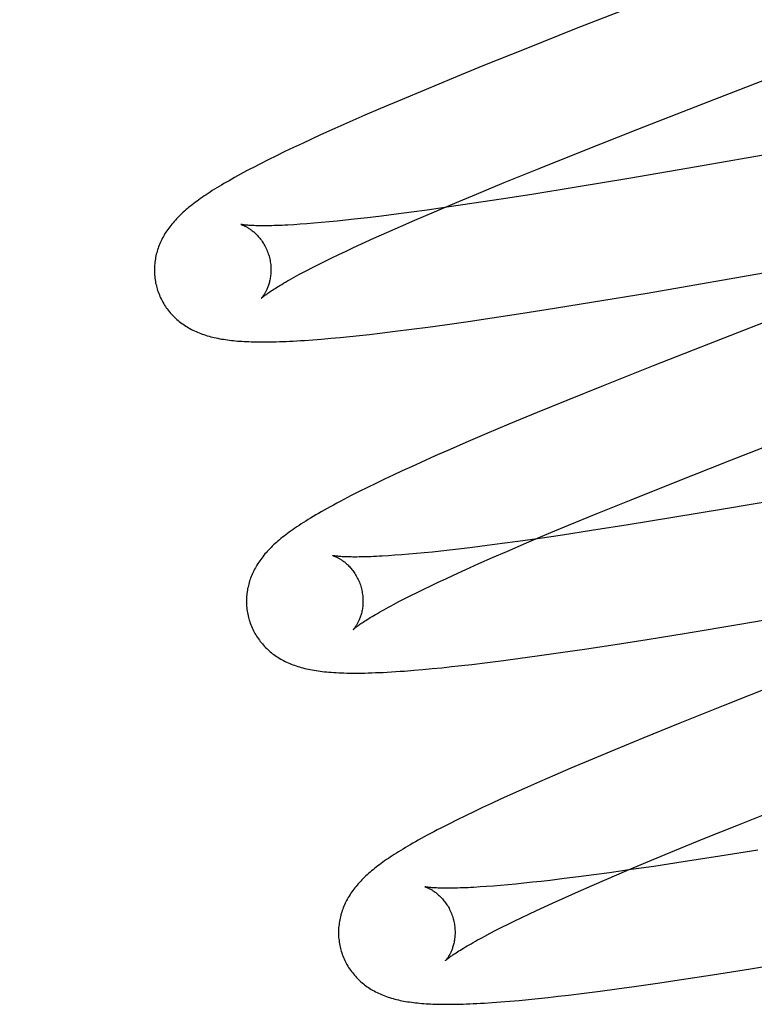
# Model space of a CAD drawing. Header units: inches. Extents: x 0 to 218, y 0 to 141.
# Tile 51 of 76: x 66.888 to 67.014, y 73.646 to 73.815. Entities that reach past the tile are written whole.
import ezdxf

# ---------------------------------------------------------------- set-up
doc = ezdxf.new("R2010")
doc.units = ezdxf.units.IN
doc.header["$LTSCALE"] = 11.987179
doc.header["$MEASUREMENT"] = 0
doc.linetypes.add('HIDDEN', pattern=[0.2, 0.1, -0.1])
doc.layers.add('DEFAULT_2', color=8, linetype='HIDDEN')

msp = doc.modelspace()

# ---------------------------------------------------------------- linework, layer by layer
at = {"layer": 'DEFAULT_2', "color": 8, "linetype": 'HIDDEN'}
for p, q in [((66.99785, 73.81928), (66.98337, 73.81362)), ((66.98337, 73.81362), (66.97469, 73.81018)), ((67.00612, 73.80114), (67.03405, 73.81196)), ((66.97469, 73.81018), (66.96734, 73.80722)), ((66.96734, 73.80722), (66.96225, 73.80514)), ((66.96225, 73.80514), (66.95732, 73.8031)), ((66.95732, 73.8031), (66.9535, 73.8015)), ((66.9535, 73.8015), (66.94981, 73.79993)), ((66.99393, 73.79638), (67.00612, 73.80114)), ((66.94981, 73.79993), (66.94712, 73.79877)), ((66.94451, 73.79763), (66.94198, 73.7965)), ((66.94712, 73.79877), (66.94451, 73.79763)), ((67.04727, 73.79745), (67.00397, 73.78991)), ((66.94198, 73.7965), (66.93952, 73.7954)), ((66.98424, 73.79256), (66.99393, 73.79638)), ((66.93794, 73.79467), (66.93639, 73.79395)), ((66.93952, 73.7954), (66.93794, 73.79467)), ((66.93338, 73.79253), (66.93193, 73.79182)), ((66.93487, 73.79324), (66.93338, 73.79253)), ((66.93639, 73.79395), (66.93487, 73.79324)), ((66.97699, 73.78965), (66.98424, 73.79256)), ((66.93054, 73.79113), (66.92922, 73.79046)), ((66.93193, 73.79182), (66.93054, 73.79113)), ((66.92922, 73.79046), (66.92799, 73.78983)), ((66.97101, 73.78722), (66.97699, 73.78965)), ((67.00397, 73.78991), (66.99236, 73.78793)), ((66.99236, 73.78793), (66.98335, 73.78643)), ((66.96623, 73.78526), (66.97101, 73.78722)), ((66.98335, 73.78643), (66.97574, 73.7852)), ((66.96256, 73.78372), (66.96623, 73.78526)), ((66.9705, 73.78438), (66.96545, 73.78362)), ((66.97574, 73.7852), (66.9705, 73.78438)), ((66.95781, 73.78252), (66.9551, 73.78215)), ((66.95565, 73.78077), (66.95903, 73.78223)), ((66.96156, 73.78305), (66.95781, 73.78252)), ((66.95903, 73.78223), (66.96256, 73.78372)), ((66.96545, 73.78362), (66.96156, 73.78305)), ((66.94097, 73.78048), (66.93965, 73.78036)), ((66.94234, 73.78062), (66.94097, 73.78048)), ((66.94377, 73.78077), (66.94234, 73.78062)), ((66.94525, 73.78093), (66.94377, 73.78077)), ((66.94756, 73.78119), (66.94525, 73.78093)), ((66.94997, 73.78148), (66.94756, 73.78119)), ((66.95249, 73.7818), (66.94997, 73.78148)), ((66.9551, 73.78215), (66.95249, 73.7818)), ((66.95322, 73.77972), (66.95565, 73.78077)), ((66.93602, 73.78007), (66.93492, 73.78)), ((66.93717, 73.78015), (66.93602, 73.78007)), ((66.93838, 73.78025), (66.93717, 73.78015)), ((66.93965, 73.78036), (66.93838, 73.78025)), ((66.95089, 73.77869), (66.95322, 73.77972)), ((66.94654, 73.77672), (66.94866, 73.77769)), ((66.94866, 73.77769), (66.95089, 73.77869)), ((66.99551, 73.76827), (67.05145, 73.77798)), ((66.94262, 73.77488), (66.94388, 73.77548)), ((66.94388, 73.77548), (66.94518, 73.77609)), ((66.94518, 73.77609), (66.94654, 73.77672)), ((67.04851, 73.776), (67.00868, 73.76056)), ((66.93918, 73.7732), (66.94028, 73.77374)), ((66.94028, 73.77374), (66.94142, 73.7743)), ((66.94142, 73.7743), (66.94262, 73.77488)), ((66.93624, 73.77168), (66.93717, 73.77216)), ((66.93717, 73.77216), (66.93815, 73.77267)), ((66.93815, 73.77267), (66.93918, 73.7732)), ((66.98634, 73.76675), (66.99551, 73.76827)), ((66.97421, 73.76482), (66.97964, 73.76567)), ((66.97964, 73.76567), (66.98634, 73.76675)), ((66.96482, 73.76341), (66.96893, 73.76401)), ((66.96893, 73.76401), (66.97421, 73.76482)), ((66.95233, 73.76172), (66.95509, 73.76207)), ((66.95509, 73.76207), (66.95793, 73.76244)), ((66.95793, 73.76244), (66.96084, 73.76284)), ((66.96084, 73.76284), (66.96482, 73.76341)), ((66.93818, 73.76027), (66.93968, 73.76039)), ((66.93968, 73.76039), (66.94125, 73.76052)), ((66.94125, 73.76052), (66.94287, 73.76067)), ((66.94287, 73.76067), (66.94453, 73.76083)), ((66.94453, 73.76083), (66.9462, 73.76101)), ((66.9462, 73.76101), (66.94791, 73.7612)), ((66.94791, 73.7612), (66.94965, 73.7614)), ((66.94965, 73.7614), (66.95233, 73.76172)), ((67.00868, 73.76056), (66.99654, 73.75579)), ((66.99654, 73.75579), (66.98796, 73.75238)), ((66.98796, 73.75238), (66.98173, 73.74986)), ((66.98173, 73.74986), (66.97669, 73.7478)), ((66.97669, 73.7478), (66.97182, 73.74578)), ((66.97182, 73.74578), (66.96805, 73.74419)), ((66.96805, 73.74419), (66.96441, 73.74263)), ((67.0097, 73.73958), (67.02189, 73.74434)), ((66.96441, 73.74263), (66.96176, 73.74148)), ((66.95919, 73.74035), (66.9567, 73.73923)), ((66.96176, 73.74148), (66.95919, 73.74035)), ((66.95508, 73.7385), (66.9535, 73.73778)), ((66.9567, 73.73923), (66.95508, 73.7385)), ((67.00002, 73.73576), (67.0097, 73.73958)), ((66.95196, 73.73706), (66.95046, 73.73635)), ((66.9535, 73.73778), (66.95196, 73.73706)), ((66.94756, 73.73495), (66.94614, 73.73424)), ((66.94899, 73.73565), (66.94756, 73.73495)), ((66.95046, 73.73635), (66.94899, 73.73565)), ((66.99276, 73.73285), (67.00002, 73.73576)), ((66.94614, 73.73424), (66.94477, 73.73355)), ((67.02056, 73.73325), (67.00895, 73.73127)), ((66.98679, 73.73043), (66.99276, 73.73285)), ((66.98201, 73.72846), (66.98679, 73.73043)), ((67.00895, 73.73127), (66.99993, 73.72977)), ((66.97834, 73.72693), (66.98201, 73.72846)), ((66.9923, 73.72853), (66.98601, 73.72755)), ((66.99993, 73.72977), (66.9923, 73.72853)), ((66.97481, 73.72543), (66.97834, 73.72693)), ((66.98098, 73.72679), (66.9771, 73.72622)), ((66.98601, 73.72755), (66.98098, 73.72679)), ((66.96808, 73.72499), (66.96557, 73.72467)), ((66.97068, 73.72533), (66.96808, 73.72499)), ((66.97337, 73.72569), (66.97068, 73.72533)), ((66.97143, 73.72398), (66.97481, 73.72543)), ((66.9771, 73.72622), (66.97337, 73.72569)), ((66.95226, 73.72331), (66.95114, 73.72323)), ((66.95343, 73.7234), (66.95226, 73.72331)), ((66.95466, 73.7235), (66.95343, 73.7234)), ((66.95595, 73.72362), (66.95466, 73.7235)), ((66.95729, 73.72374), (66.95595, 73.72362)), ((66.95868, 73.72388), (66.95729, 73.72374)), ((66.96013, 73.72404), (66.95868, 73.72388)), ((66.96162, 73.7242), (66.96013, 73.72404)), ((66.96317, 73.72438), (66.96162, 73.7242)), ((66.96557, 73.72467), (66.96317, 73.72438)), ((66.96901, 73.72292), (66.97143, 73.72398)), ((66.96445, 73.72089), (66.96668, 73.72189)), ((66.96668, 73.72189), (66.96901, 73.72292)), ((66.96097, 73.7193), (66.96233, 73.71992)), ((66.96233, 73.71992), (66.96445, 73.72089)), ((67.01141, 73.7115), (67.06635, 73.72103)), ((66.95721, 73.71751), (66.95841, 73.71809)), ((66.95841, 73.71809), (66.95967, 73.71869)), ((66.95967, 73.71869), (66.96097, 73.7193)), ((66.95394, 73.71588), (66.95497, 73.7164)), ((66.95497, 73.7164), (66.95607, 73.71695)), ((66.95607, 73.71695), (66.95721, 73.71751)), ((66.95204, 73.71489), (66.95296, 73.71537)), ((66.95296, 73.71537), (66.95394, 73.71588)), ((67.00222, 73.70997), (67.01141, 73.7115)), ((66.99551, 73.70889), (67.00222, 73.70997)), ((66.98477, 73.70723), (66.99007, 73.70804)), ((66.99007, 73.70804), (66.99551, 73.70889)), ((66.97666, 73.70606), (66.98066, 73.70662)), ((66.98066, 73.70662), (66.98477, 73.70723)), ((66.9637, 73.70441), (66.96545, 73.70461)), ((66.96545, 73.70461), (66.96814, 73.70493)), ((66.96814, 73.70493), (66.97091, 73.70528)), ((66.97091, 73.70528), (66.97375, 73.70566)), ((66.97375, 73.70566), (66.97666, 73.70606)), ((66.95549, 73.7036), (66.95707, 73.70373)), ((66.95707, 73.70373), (66.95867, 73.70388)), ((66.95867, 73.70388), (66.96031, 73.70404)), ((66.96031, 73.70404), (66.96199, 73.70422)), ((66.96199, 73.70422), (66.9637, 73.70441)), ((67.01839, 73.70139), (67.00855, 73.6975)), ((67.00855, 73.6975), (67.00112, 73.69453)), ((67.00112, 73.69453), (66.99496, 73.69202)), ((66.99496, 73.69202), (66.98999, 73.68998)), ((66.98999, 73.68998), (66.98615, 73.68837)), ((66.98615, 73.68837), (66.98241, 73.68679)), ((66.98241, 73.68679), (66.9797, 73.68562)), ((66.97706, 73.68447), (66.9745, 73.68334)), ((66.9797, 73.68562), (66.97706, 73.68447)), ((66.9745, 73.68334), (66.97201, 73.68223)), ((66.9704, 73.68149), (66.96883, 73.68077)), ((66.97201, 73.68223), (66.9704, 73.68149)), ((66.9658, 73.67934), (66.96435, 73.67864)), ((66.96729, 73.68005), (66.9658, 73.67934)), ((66.96883, 73.68077), (66.96729, 73.68005)), ((67.01119, 73.67712), (67.01959, 73.68047)), ((66.96292, 73.67794), (66.96151, 73.67724)), ((66.96435, 73.67864), (66.96292, 73.67794)), ((66.96151, 73.67724), (66.96016, 73.67655)), ((67.00513, 73.67468), (67.01119, 73.67712)), ((67.00027, 73.67269), (67.00513, 73.67468)), ((66.9956, 73.67075), (67.00027, 73.67269)), ((67.01454, 73.67278), (67.00801, 73.67173)), ((66.99202, 73.66925), (66.9956, 73.67075)), ((67.00172, 73.67075), (66.99669, 73.66998)), ((67.00801, 73.67173), (67.00172, 73.67075)), ((66.98859, 73.66778), (66.99202, 73.66925)), ((66.99281, 73.66942), (66.98908, 73.66889)), ((66.99669, 73.66998), (66.99281, 73.66942)), ((66.97734, 73.6674), (66.97584, 73.66724)), ((66.97888, 73.66758), (66.97734, 73.6674)), ((66.98128, 73.66787), (66.97888, 73.66758)), ((66.98378, 73.66818), (66.98128, 73.66787)), ((66.98639, 73.66853), (66.98378, 73.66818)), ((66.98612, 73.66671), (66.98859, 73.66778)), ((66.98908, 73.66889), (66.98639, 73.66853)), ((66.96798, 73.66652), (66.96687, 73.66644)), ((66.96915, 73.6666), (66.96798, 73.66652)), ((66.97038, 73.66671), (66.96915, 73.6666)), ((66.97167, 73.66682), (66.97038, 73.66671)), ((66.97301, 73.66695), (66.97167, 73.66682)), ((66.9744, 73.66709), (66.97301, 73.66695)), ((66.97584, 73.66724), (66.9744, 73.66709)), ((66.98147, 73.66465), (66.98374, 73.66567)), ((66.98374, 73.66567), (66.98612, 73.66671)), ((66.97929, 73.66367), (66.98147, 73.66465)), ((66.97526, 73.6618), (66.97656, 73.66241)), ((66.97656, 73.66241), (66.9779, 73.66303)), ((66.9779, 73.66303), (66.97929, 73.66367)), ((66.9717, 73.66008), (66.97283, 73.66063)), ((66.97283, 73.66063), (66.97402, 73.66121)), ((66.97402, 73.66121), (66.97526, 73.6618)), ((66.96862, 73.65851), (66.96959, 73.65902)), ((66.96959, 73.65902), (66.97061, 73.65954)), ((66.97061, 73.65954), (66.9717, 73.66008)), ((66.96771, 73.65803), (66.96862, 73.65851)), ((67.00672, 73.65138), (67.01328, 73.65242)), ((67.01328, 73.65242), (67.02117, 73.6537)), ((66.99729, 73.64995), (67.00141, 73.65057)), ((67.00141, 73.65057), (67.00672, 73.65138)), ((66.98749, 73.64859), (66.99035, 73.64898)), ((66.99035, 73.64898), (66.99328, 73.64938)), ((66.99328, 73.64938), (66.99729, 73.64995)), ((66.97356, 73.647), (66.97519, 73.64716)), ((66.97519, 73.64716), (66.97684, 73.64733)), ((66.97684, 73.64733), (66.97852, 73.64751)), ((66.97852, 73.64751), (66.98025, 73.6477)), ((66.98025, 73.6477), (66.98201, 73.64791)), ((66.98201, 73.64791), (66.98471, 73.64824)), ((66.98471, 73.64824), (66.98749, 73.64859)), ((66.96897, 73.64663), (66.97042, 73.64674)), ((66.97042, 73.64674), (66.97196, 73.64686)), ((66.97196, 73.64686), (66.97356, 73.647))]:
    msp.add_line(p, q, dxfattribs=at)
for points in [[(66.92799, 73.78983), (66.9274, 73.78952), (66.92683, 73.78922), (66.92629, 73.78893), (66.92576, 73.78864), (66.92524, 73.78836), (66.92475, 73.78809), (66.92427, 73.78782), (66.92381, 73.78755), (66.92336, 73.78729), (66.92292, 73.78704), (66.9225, 73.78679), (66.92209, 73.78655), (66.9217, 73.78631), (66.92132, 73.78607), (66.92094, 73.78584), (66.92058, 73.78561), (66.92023, 73.78538), (66.91989, 73.78515), (66.91956, 73.78493), (66.91924, 73.78471), (66.91892, 73.78449), (66.91862, 73.78427), (66.91832, 73.78406), (66.91803, 73.78384), (66.91774, 73.78363), (66.91747, 73.78341), (66.9172, 73.7832), (66.91693, 73.78299), (66.91667, 73.78277), (66.91642, 73.78256)], [(66.91642, 73.78256), (66.91617, 73.78234), (66.91593, 73.78213), (66.9157, 73.78191), (66.91547, 73.78169), (66.91524, 73.78147), (66.91502, 73.78125), (66.91481, 73.78103), (66.9146, 73.7808), (66.9144, 73.78058), (66.9142, 73.78035), (66.91401, 73.78012), (66.91382, 73.77989), (66.91364, 73.77966), (66.91347, 73.77942), (66.9133, 73.77919), (66.91313, 73.77895), (66.91298, 73.77871), (66.91282, 73.77847), (66.91268, 73.77822), (66.91254, 73.77797), (66.9124, 73.77773), (66.91227, 73.77748), (66.91215, 73.77723), (66.91204, 73.77698), (66.91193, 73.77673), (66.91183, 73.77647), (66.91173, 73.77622), (66.91164, 73.77597), (66.91155, 73.77571), (66.91147, 73.77546), (66.9114, 73.7752), (66.91133, 73.77493), (66.91127, 73.77467), (66.91122, 73.7744), (66.91117, 73.77414), (66.91112, 73.77387), (66.91109, 73.77359), (66.91106, 73.77332), (66.91103, 73.77305), (66.91101, 73.77277), (66.911, 73.7725), (66.911, 73.77222), (66.911, 73.77194), (66.91101, 73.77166), (66.91103, 73.77139), (66.91105, 73.77111), (66.91109, 73.77083), (66.91112, 73.77055), (66.91117, 73.77028), (66.91122, 73.77), (66.91128, 73.76973), (66.91134, 73.76946), (66.91141, 73.76922)], [(66.92584, 73.78005), (66.92582, 73.78005), (66.92581, 73.78005), (66.92581, 73.78005), (66.92581, 73.78005), (66.92583, 73.78005), (66.92585, 73.78004), (66.92588, 73.78003), (66.92591, 73.78002), (66.92596, 73.78001), (66.92601, 73.77999), (66.92606, 73.77997), (66.92612, 73.77995), (66.92619, 73.77992), (66.92626, 73.77989), (66.92634, 73.77986), (66.92642, 73.77982), (66.92651, 73.77978), (66.9266, 73.77974), (66.92669, 73.77969), (66.92679, 73.77964), (66.92689, 73.77958), (66.92699, 73.77952), (66.9271, 73.77945), (66.92721, 73.77938), (66.92732, 73.77931), (66.92744, 73.77923), (66.92756, 73.77915), (66.92768, 73.77906), (66.9278, 73.77896), (66.92792, 73.77886), (66.92805, 73.77876), (66.92818, 73.77864), (66.92831, 73.77853), (66.92844, 73.7784), (66.92857, 73.77827), (66.9287, 73.77813), (66.92883, 73.77799), (66.92896, 73.77783), (66.92909, 73.77767), (66.92922, 73.77751), (66.92935, 73.77733), (66.92948, 73.77715), (66.9296, 73.77697), (66.92973, 73.77677), (66.92984, 73.77657), (66.92996, 73.77637), (66.93007, 73.77616), (66.93017, 73.77594), (66.93027, 73.77572), (66.93037, 73.77549), (66.93046, 73.77526), (66.93054, 73.77502), (66.93061, 73.77479), (66.93068, 73.77458)], [(66.93492, 73.78), (66.93389, 73.77994), (66.93339, 73.77991), (66.93291, 73.77989), (66.93245, 73.77987), (66.932, 73.77986), (66.93157, 73.77984), (66.93116, 73.77983), (66.93076, 73.77982), (66.93037, 73.77982), (66.93001, 73.77981), (66.92966, 73.77981), (66.92932, 73.77981), (66.929, 73.77982), (66.9287, 73.77982), (66.92841, 73.77983), (66.92814, 73.77984), (66.92789, 73.77985), (66.92765, 73.77986), (66.92743, 73.77987), (66.92723, 73.77989), (66.92704, 73.7799), (66.92686, 73.77991), (66.9267, 73.77993), (66.92656, 73.77994), (66.92643, 73.77996), (66.92631, 73.77997), (66.92621, 73.77998), (66.92612, 73.78), (66.92604, 73.78001), (66.92598, 73.78002), (66.92592, 73.78003), (66.92588, 73.78004), (66.92585, 73.78004), (66.92584, 73.78005)], [(66.93068, 73.77458), (66.93073, 73.77437), (66.93079, 73.77413), (66.93084, 73.77388), (66.93088, 73.77364), (66.93092, 73.7734), (66.93095, 73.77316), (66.93097, 73.77292), (66.93098, 73.77268), (66.93099, 73.77244), (66.93099, 73.77221), (66.93099, 73.77198), (66.93098, 73.77176), (66.93096, 73.77154), (66.93094, 73.77132), (66.93092, 73.77111), (66.93089, 73.77091), (66.93085, 73.77071), (66.93081, 73.77052), (66.93077, 73.77033), (66.93073, 73.77015), (66.93068, 73.76998), (66.93063, 73.76981), (66.93058, 73.76965), (66.93053, 73.76949), (66.93047, 73.76934), (66.93041, 73.76919), (66.93036, 73.76906), (66.9303, 73.76892), (66.93024, 73.76879), (66.93018, 73.76867), (66.93012, 73.76856), (66.93007, 73.76845), (66.93001, 73.76834), (66.92995, 73.76824), (66.92989, 73.76815), (66.92984, 73.76806), (66.92978, 73.76797), (66.92973, 73.76789), (66.92968, 73.76782), (66.92963, 73.76775), (66.92959, 73.76769), (66.92954, 73.76763), (66.9295, 73.76758), (66.92947, 73.76754), (66.92943, 73.7675), (66.9294, 73.76746), (66.92938, 73.76744), (66.92936, 73.76741), (66.92934, 73.7674), (66.92934, 73.76739), (66.92933, 73.76738)], [(66.92933, 73.76739), (66.92934, 73.7674), (66.92936, 73.76741), (66.92938, 73.76743), (66.92942, 73.76746), (66.92946, 73.7675), (66.92951, 73.76754), (66.92957, 73.76759), (66.92964, 73.76765), (66.92973, 73.76772), (66.92982, 73.76779), (66.92993, 73.76787), (66.93004, 73.76796), (66.93017, 73.76806), (66.93032, 73.76816), (66.93047, 73.76827), (66.93064, 73.76839), (66.93083, 73.76851), (66.93103, 73.76865), (66.93124, 73.76879), (66.93147, 73.76893), (66.93171, 73.76909), (66.93197, 73.76925), (66.93224, 73.76942), (66.93253, 73.76959), (66.93284, 73.76977), (66.93315, 73.76996), (66.93349, 73.77016), (66.93384, 73.77036), (66.9342, 73.77056), (66.93458, 73.77077), (66.93497, 73.77099), (66.93538, 73.77121), (66.9358, 73.77144), (66.93624, 73.77168)], [(66.91141, 73.76922), (66.91147, 73.769), (66.91156, 73.76873), (66.91165, 73.76847), (66.91174, 73.7682), (66.91185, 73.76795), (66.91196, 73.76769), (66.91207, 73.76744), (66.9122, 73.76719), (66.91232, 73.76694), (66.91246, 73.7667), (66.9126, 73.76646), (66.91274, 73.76622), (66.91289, 73.76599), (66.91305, 73.76577), (66.91321, 73.76555), (66.91338, 73.76533), (66.91355, 73.76511), (66.91373, 73.76491), (66.9139, 73.7647), (66.91409, 73.7645), (66.91428, 73.76431), (66.91447, 73.76412), (66.91467, 73.76394), (66.91487, 73.76376), (66.91507, 73.76358), (66.91528, 73.76341), (66.91549, 73.76324), (66.91571, 73.76308), (66.91593, 73.76292), (66.91615, 73.76277), (66.91639, 73.76262), (66.91662, 73.76247), (66.91687, 73.76233), (66.91711, 73.76219), (66.91736, 73.76205), (66.91762, 73.76192), (66.91788, 73.7618), (66.91814, 73.76168), (66.9184, 73.76156), (66.91867, 73.76145), (66.91895, 73.76135), (66.91922, 73.76125), (66.9195, 73.76115), (66.91979, 73.76105), (66.92008, 73.76097), (66.92037, 73.76088), (66.92067, 73.7608), (66.92097, 73.76072), (66.92127, 73.76065), (66.92158, 73.76058), (66.92189, 73.76052), (66.92221, 73.76046), (66.92253, 73.7604), (66.92286, 73.76035), (66.92319, 73.7603), (66.92352, 73.76025), (66.92386, 73.76021), (66.92421, 73.76017), (66.92456, 73.76013), (66.92491, 73.76009), (66.92528, 73.76006), (66.92565, 73.76003), (66.92603, 73.76001), (66.92642, 73.75999), (66.92681, 73.75997), (66.92722, 73.75995), (66.92763, 73.75993), (66.92806, 73.75992), (66.9285, 73.75991), (66.92894, 73.75991), (66.9294, 73.7599), (66.92987, 73.7599), (66.93036, 73.75991), (66.93086, 73.75991), (66.93137, 73.75992), (66.9319, 73.75994), (66.93244, 73.75995), (66.93301, 73.75997), (66.93359, 73.76), (66.93418, 73.76002), (66.9348, 73.76005), (66.93544, 73.76009), (66.93609, 73.76013), (66.93677, 73.76017), (66.93818, 73.76027)], [(66.94477, 73.73355), (66.94411, 73.73321), (66.94347, 73.73288), (66.94286, 73.73255), (66.94227, 73.73224), (66.9417, 73.73193), (66.94115, 73.73163), (66.94062, 73.73134), (66.94011, 73.73105), (66.93961, 73.73077), (66.93914, 73.7305), (66.93867, 73.73023), (66.93823, 73.72996), (66.93779, 73.7297), (66.93737, 73.72944), (66.93697, 73.72919), (66.93657, 73.72894), (66.93619, 73.7287), (66.93582, 73.72845), (66.93546, 73.72822), (66.93512, 73.72798), (66.93478, 73.72775), (66.93446, 73.72752), (66.93414, 73.72729), (66.93384, 73.72707), (66.93354, 73.72684), (66.93326, 73.72662), (66.93298, 73.7264), (66.93271, 73.72618), (66.93244, 73.72596), (66.93219, 73.72575)], [(66.93219, 73.72575), (66.93194, 73.72553), (66.9317, 73.72531), (66.93146, 73.72509), (66.93123, 73.72488), (66.93101, 73.72466), (66.93079, 73.72443), (66.93057, 73.72421), (66.93037, 73.72399), (66.93016, 73.72376), (66.92997, 73.72354), (66.92978, 73.72331), (66.92959, 73.72308), (66.92941, 73.72284), (66.92924, 73.72261), (66.92907, 73.72237), (66.92891, 73.72214), (66.92875, 73.7219), (66.9286, 73.72165), (66.92846, 73.72141), (66.92832, 73.72116), (66.92818, 73.72091), (66.92805, 73.72067), (66.92793, 73.72042), (66.92782, 73.72017), (66.92771, 73.71992), (66.92761, 73.71967), (66.92751, 73.71942), (66.92742, 73.71916), (66.92734, 73.71891), (66.92726, 73.71865), (66.92719, 73.71839), (66.92712, 73.71813), (66.92706, 73.71787), (66.927, 73.7176), (66.92695, 73.71733), (66.92691, 73.71706), (66.92688, 73.71679), (66.92685, 73.71652), (66.92682, 73.71625), (66.9268, 73.71597), (66.92679, 73.7157), (66.92679, 73.71542), (66.92679, 73.71514), (66.9268, 73.71487), (66.92682, 73.71459), (66.92685, 73.71431), (66.92688, 73.71404), (66.92691, 73.71376), (66.92696, 73.71348), (66.92701, 73.71321), (66.92707, 73.71294), (66.92714, 73.71266), (66.9272, 73.71243)], [(66.94163, 73.72326), (66.94161, 73.72326), (66.9416, 73.72326), (66.94161, 73.72326), (66.94162, 73.72326), (66.94164, 73.72325), (66.94167, 73.72324), (66.94171, 73.72323), (66.94175, 73.72321), (66.9418, 73.7232), (66.94186, 73.72318), (66.94192, 73.72315), (66.94199, 73.72313), (66.94206, 73.7231), (66.94214, 73.72306), (66.94222, 73.72303), (66.9423, 73.72299), (66.94239, 73.72294), (66.94249, 73.72289), (66.94259, 73.72284), (66.94269, 73.72278), (66.94279, 73.72272), (66.9429, 73.72266), (66.94301, 73.72259), (66.94312, 73.72251), (66.94324, 73.72243), (66.94335, 73.72235), (66.94347, 73.72226), (66.9436, 73.72217), (66.94372, 73.72207), (66.94385, 73.72196), (66.94397, 73.72185), (66.9441, 73.72173), (66.94423, 73.7216), (66.94437, 73.72147), (66.9445, 73.72133), (66.94463, 73.72119), (66.94476, 73.72103), (66.94489, 73.72088), (66.94502, 73.72071), (66.94515, 73.72054), (66.94528, 73.72036), (66.9454, 73.72017), (66.94552, 73.71998), (66.94564, 73.71978), (66.94575, 73.71957), (66.94586, 73.71936), (66.94597, 73.71914), (66.94607, 73.71892), (66.94616, 73.7187), (66.94625, 73.71847), (66.94633, 73.71823), (66.94641, 73.718), (66.94647, 73.71779)], [(66.95114, 73.72323), (66.95008, 73.72317), (66.94958, 73.72314), (66.94909, 73.72312), (66.94861, 73.7231), (66.94815, 73.72308), (66.94771, 73.72306), (66.94728, 73.72305), (66.94687, 73.72304), (66.94648, 73.72303), (66.9461, 73.72303), (66.94573, 73.72302), (66.94539, 73.72302), (66.94505, 73.72302), (66.94474, 73.72303), (66.94444, 73.72303), (66.94416, 73.72304), (66.94389, 73.72305), (66.94364, 73.72306), (66.94341, 73.72307), (66.94319, 73.72308), (66.94299, 73.7231), (66.9428, 73.72311), (66.94263, 73.72312), (66.94247, 73.72314), (66.94233, 73.72315), (66.9422, 73.72317), (66.94209, 73.72318), (66.94198, 73.7232), (66.9419, 73.72321), (66.94182, 73.72322), (66.94176, 73.72323), (66.9417, 73.72324), (66.94166, 73.72325), (66.94163, 73.72325), (66.94163, 73.72326)], [(66.94647, 73.71779), (66.94652, 73.71758), (66.94658, 73.71734), (66.94663, 73.71709), (66.94667, 73.71685), (66.94671, 73.71661), (66.94674, 73.71637), (66.94676, 73.71613), (66.94677, 73.71589), (66.94678, 73.71565), (66.94678, 73.71542), (66.94678, 73.71519), (66.94677, 73.71497), (66.94675, 73.71475), (66.94673, 73.71453), (66.94671, 73.71432), (66.94668, 73.71412), (66.94664, 73.71392), (66.9466, 73.71373), (66.94656, 73.71354), (66.94652, 73.71336), (66.94647, 73.71319), (66.94642, 73.71302), (66.94637, 73.71286), (66.94632, 73.7127), (66.94626, 73.71255), (66.94621, 73.7124), (66.94615, 73.71227), (66.94609, 73.71213), (66.94603, 73.712), (66.94597, 73.71188), (66.94592, 73.71177), (66.94586, 73.71166), (66.9458, 73.71155), (66.94574, 73.71145), (66.94569, 73.71136), (66.94563, 73.71127), (66.94558, 73.71118), (66.94552, 73.7111), (66.94547, 73.71103), (66.94542, 73.71096), (66.94538, 73.7109), (66.94534, 73.71084), (66.9453, 73.71079), (66.94526, 73.71075), (66.94522, 73.71071), (66.9452, 73.71067), (66.94517, 73.71064), (66.94515, 73.71062), (66.94514, 73.71061), (66.94513, 73.7106), (66.94512, 73.71059)], [(66.94512, 73.7106), (66.94513, 73.7106), (66.94515, 73.71062), (66.94518, 73.71064), (66.94521, 73.71067), (66.94525, 73.71071), (66.9453, 73.71075), (66.94536, 73.7108), (66.94544, 73.71086), (66.94552, 73.71093), (66.94561, 73.711), (66.94572, 73.71108), (66.94584, 73.71117), (66.94597, 73.71127), (66.94611, 73.71137), (66.94627, 73.71148), (66.94644, 73.7116), (66.94662, 73.71172), (66.94682, 73.71186), (66.94703, 73.712), (66.94726, 73.71214), (66.94751, 73.7123), (66.94776, 73.71246), (66.94804, 73.71263), (66.94833, 73.7128), (66.94863, 73.71298), (66.94895, 73.71317), (66.94928, 73.71336), (66.94963, 73.71356), (66.94999, 73.71377), (66.95037, 73.71398), (66.95076, 73.7142), (66.95117, 73.71442), (66.9516, 73.71465), (66.95204, 73.71489)], [(66.9272, 73.71243), (66.92726, 73.71221), (66.92735, 73.71194), (66.92744, 73.71167), (66.92754, 73.71141), (66.92764, 73.71115), (66.92775, 73.7109), (66.92787, 73.71064), (66.92799, 73.71039), (66.92812, 73.71015), (66.92825, 73.7099), (66.92839, 73.70966), (66.92854, 73.70943), (66.92869, 73.7092), (66.92885, 73.70897), (66.92901, 73.70875), (66.92917, 73.70853), (66.92935, 73.70832), (66.92952, 73.70811), (66.9297, 73.7079), (66.92989, 73.7077), (66.93008, 73.70751), (66.93027, 73.70732), (66.93047, 73.70714), (66.93067, 73.70696), (66.93087, 73.70678), (66.93108, 73.70661), (66.93129, 73.70644), (66.93151, 73.70628), (66.93173, 73.70612), (66.93196, 73.70597), (66.93219, 73.70582), (66.93243, 73.70567), (66.93267, 73.70553), (66.93292, 73.70539), (66.93317, 73.70525), (66.93343, 73.70512), (66.93369, 73.705), (66.93395, 73.70488), (66.93422, 73.70476), (66.93448, 73.70465), (66.93476, 73.70455), (66.93504, 73.70445), (66.93532, 73.70435), (66.9356, 73.70426), (66.93589, 73.70417), (66.93619, 73.70408), (66.93649, 73.704), (66.93679, 73.70393), (66.9371, 73.70385), (66.93741, 73.70378), (66.93773, 73.70372), (66.93806, 73.70366), (66.93839, 73.7036), (66.93873, 73.70354), (66.93908, 73.70349), (66.93943, 73.70344), (66.9398, 73.7034), (66.94017, 73.70336), (66.94056, 73.70332), (66.94095, 73.70328), (66.94135, 73.70325), (66.94176, 73.70322), (66.94218, 73.7032), (66.94262, 73.70317), (66.94306, 73.70315), (66.94352, 73.70314), (66.94399, 73.70313), (66.94448, 73.70312), (66.94497, 73.70311), (66.94549, 73.70311), (66.94601, 73.70312), (66.94655, 73.70312), (66.94711, 73.70313), (66.94769, 73.70315), (66.94829, 73.70316), (66.94891, 73.70319), (66.94955, 73.70321), (66.95022, 73.70324), (66.95092, 73.70328), (66.95165, 73.70332), (66.95239, 73.70337), (66.95315, 73.70342), (66.95392, 73.70347), (66.95549, 73.7036)], [(66.96016, 73.67655), (66.95952, 73.67622), (66.95892, 73.6759), (66.95834, 73.6756), (66.95779, 73.6753), (66.95726, 73.67502), (66.95675, 73.67474), (66.95626, 73.67447), (66.95579, 73.6742), (66.95533, 73.67394), (66.95489, 73.67368), (66.95446, 73.67343), (66.95405, 73.67319), (66.95365, 73.67295), (66.95326, 73.67271), (66.95288, 73.67248), (66.95251, 73.67224), (66.95216, 73.67202), (66.95181, 73.67179), (66.95147, 73.67157), (66.95114, 73.67135), (66.95082, 73.67113), (66.9505, 73.67091), (66.9502, 73.67069), (66.9499, 73.67047), (66.94961, 73.67026), (66.94932, 73.67005), (66.94905, 73.66983), (66.94878, 73.66962), (66.94851, 73.6694), (66.94825, 73.66919), (66.948, 73.66898)], [(66.948, 73.66898), (66.94775, 73.66876), (66.94751, 73.66855), (66.94728, 73.66833), (66.94705, 73.66811), (66.94682, 73.66789), (66.9466, 73.66767), (66.94639, 73.66745), (66.94618, 73.66722), (66.94598, 73.667), (66.94578, 73.66677), (66.94559, 73.66654), (66.9454, 73.66631), (66.94522, 73.66608), (66.94505, 73.66584), (66.94488, 73.66561), (66.94472, 73.66537), (66.94456, 73.66513), (66.94441, 73.66488), (66.94426, 73.66464), (66.94412, 73.66439), (66.94398, 73.66414), (66.94385, 73.66389), (66.94373, 73.66364), (66.94362, 73.66339), (66.94351, 73.66314), (66.94341, 73.66289), (66.94331, 73.66264), (66.94322, 73.66239), (66.94313, 73.66213), (66.94306, 73.66187), (66.94298, 73.66161), (66.94291, 73.66135), (66.94285, 73.66109), (66.9428, 73.66082), (66.94275, 73.66055), (66.9427, 73.66028), (66.94267, 73.66001), (66.94264, 73.65974), (66.94261, 73.65947), (66.9426, 73.65919), (66.94259, 73.65891), (66.94258, 73.65864), (66.94258, 73.65836), (66.94259, 73.65808), (66.94261, 73.6578), (66.94264, 73.65753), (66.94267, 73.65725), (66.9427, 73.65697), (66.94275, 73.6567), (66.9428, 73.65642), (66.94286, 73.65615), (66.94293, 73.65587), (66.94299, 73.65564)], [(66.95742, 73.66646), (66.9574, 73.66647), (66.95739, 73.66647), (66.95739, 73.66647), (66.9574, 73.66647), (66.95741, 73.66646), (66.95743, 73.66646), (66.95746, 73.66645), (66.9575, 73.66644), (66.95754, 73.66642), (66.95759, 73.66641), (66.95765, 73.66639), (66.95771, 73.66636), (66.95778, 73.66634), (66.95785, 73.66631), (66.95792, 73.66627), (66.95801, 73.66624), (66.95809, 73.6662), (66.95818, 73.66615), (66.95828, 73.6661), (66.95837, 73.66605), (66.95847, 73.66599), (66.95858, 73.66593), (66.95868, 73.66587), (66.95879, 73.6658), (66.95891, 73.66573), (66.95902, 73.66565), (66.95914, 73.66556), (66.95926, 73.66547), (66.95938, 73.66538), (66.95951, 73.66528), (66.95963, 73.66517), (66.95976, 73.66506), (66.95989, 73.66494), (66.96002, 73.66481), (66.96015, 73.66468), (66.96029, 73.66454), (66.96042, 73.6644), (66.96055, 73.66425), (66.96068, 73.66409), (66.96081, 73.66392), (66.96094, 73.66375), (66.96106, 73.66357), (66.96119, 73.66338), (66.96131, 73.66319), (66.96143, 73.66299), (66.96154, 73.66278), (66.96165, 73.66257), (66.96176, 73.66235), (66.96186, 73.66213), (66.96195, 73.66191), (66.96204, 73.66168), (66.96212, 73.66144), (66.9622, 73.66121), (66.96226, 73.661)], [(66.96687, 73.66644), (66.96581, 73.66638), (66.96531, 73.66635), (66.96482, 73.66632), (66.96435, 73.6663), (66.96389, 73.66629), (66.96345, 73.66627), (66.96302, 73.66626), (66.96261, 73.66625), (66.96222, 73.66624), (66.96184, 73.66623), (66.96147, 73.66623), (66.96113, 73.66623), (66.9608, 73.66623), (66.96049, 73.66624), (66.96019, 73.66624), (66.95992, 73.66625), (66.95966, 73.66626), (66.95941, 73.66627), (66.95918, 73.66628), (66.95897, 73.66629), (66.95877, 73.66631), (66.95859, 73.66632), (66.95842, 73.66633), (66.95826, 73.66635), (66.95812, 73.66636), (66.958, 73.66638), (66.95788, 73.66639), (66.95778, 73.6664), (66.95769, 73.66642), (66.95762, 73.66643), (66.95755, 73.66644), (66.9575, 73.66645), (66.95746, 73.66646), (66.95743, 73.66646), (66.95742, 73.66646)], [(66.96226, 73.661), (66.96231, 73.66079), (66.96237, 73.66055), (66.96242, 73.6603), (66.96246, 73.66006), (66.9625, 73.65982), (66.96253, 73.65958), (66.96255, 73.65934), (66.96256, 73.6591), (66.96257, 73.65887), (66.96257, 73.65864), (66.96257, 73.65841), (66.96256, 73.65818), (66.96255, 73.65796), (66.96252, 73.65775), (66.9625, 73.65754), (66.96247, 73.65734), (66.96244, 73.65714), (66.9624, 73.65695), (66.96236, 73.65676), (66.96231, 73.65658), (66.96227, 73.65641), (66.96222, 73.65624), (66.96216, 73.65607), (66.96211, 73.65592), (66.96206, 73.65577), (66.962, 73.65562), (66.96194, 73.65548), (66.96189, 73.65535), (66.96183, 73.65522), (66.96177, 73.6551), (66.96171, 73.65499), (66.96165, 73.65487), (66.9616, 73.65477), (66.96154, 73.65467), (66.96148, 73.65457), (66.96143, 73.65448), (66.96137, 73.6544), (66.96132, 73.65432), (66.96127, 73.65425), (66.96122, 73.65418), (66.96117, 73.65412), (66.96113, 73.65406), (66.96109, 73.65401), (66.96105, 73.65396), (66.96102, 73.65392), (66.96099, 73.65389), (66.96096, 73.65386), (66.96094, 73.65383), (66.96093, 73.65382), (66.96092, 73.65381), (66.96091, 73.6538)], [(66.96091, 73.6538), (66.96092, 73.65381), (66.96094, 73.65383), (66.96096, 73.65385), (66.96099, 73.65388), (66.96103, 73.65391), (66.96108, 73.65395), (66.96114, 73.654), (66.96121, 73.65406), (66.96129, 73.65412), (66.96138, 73.65419), (66.96149, 73.65427), (66.9616, 73.65436), (66.96173, 73.65445), (66.96187, 73.65456), (66.96202, 73.65466), (66.96219, 73.65478), (66.96237, 73.6549), (66.96257, 73.65503), (66.96277, 73.65517), (66.963, 73.65532), (66.96324, 73.65547), (66.96349, 73.65563), (66.96376, 73.6558), (66.96405, 73.65597), (66.96434, 73.65615), (66.96466, 73.65633), (66.96499, 73.65652), (66.96533, 73.65672), (66.96569, 73.65693), (66.96606, 73.65714), (66.96645, 73.65735), (66.96685, 73.65757), (66.96727, 73.6578), (66.96771, 73.65803)], [(66.94299, 73.65564), (66.94305, 73.65541), (66.94314, 73.65515), (66.94323, 73.65488), (66.94332, 73.65462), (66.94343, 73.65436), (66.94354, 73.65411), (66.94365, 73.65386), (66.94378, 73.65361), (66.94391, 73.65336), (66.94404, 73.65312), (66.94418, 73.65288), (66.94432, 73.65264), (66.94448, 73.65241), (66.94463, 73.65219), (66.94479, 73.65196), (66.94496, 73.65175), (66.94513, 73.65153), (66.9453, 73.65133), (66.94548, 73.65112), (66.94567, 73.65092), (66.94586, 73.65073), (66.94605, 73.65054), (66.94624, 73.65036), (66.94644, 73.65018), (66.94665, 73.65), (66.94686, 73.64983), (66.94707, 73.64966), (66.94728, 73.6495), (66.9475, 73.64934), (66.94773, 73.64919), (66.94796, 73.64904), (66.9482, 73.64889), (66.94844, 73.64875), (66.94869, 73.64861), (66.94894, 73.64847), (66.9492, 73.64834), (66.94945, 73.64822), (66.94971, 73.6481), (66.94998, 73.64798), (66.95025, 73.64787), (66.95052, 73.64777), (66.9508, 73.64767), (66.95108, 73.64757), (66.95136, 73.64747), (66.95165, 73.64739), (66.95194, 73.6473), (66.95224, 73.64722), (66.95254, 73.64714), (66.95285, 73.64707), (66.95315, 73.647), (66.95347, 73.64694), (66.95378, 73.64688), (66.9541, 73.64682), (66.95443, 73.64677), (66.95476, 73.64672), (66.95509, 73.64667), (66.95543, 73.64662), (66.95578, 73.64658), (66.95613, 73.64655), (66.95648, 73.64651), (66.95685, 73.64648), (66.95722, 73.64645), (66.9576, 73.64643), (66.95798, 73.6464), (66.95838, 73.64638), (66.95878, 73.64637), (66.9592, 73.64635), (66.95962, 73.64634), (66.96006, 73.64633), (66.9605, 73.64633), (66.96096, 73.64632), (66.96143, 73.64632), (66.96191, 73.64633), (66.96241, 73.64633), (66.96292, 73.64634), (66.96345, 73.64635), (66.96399, 73.64637), (66.96455, 73.64639), (66.96512, 73.64641), (66.96571, 73.64644), (66.96633, 73.64647), (66.96696, 73.6465), (66.96761, 73.64654), (66.96897, 73.64663)]]:
    msp.add_lwpolyline(points, dxfattribs=at)
for radius in [0.375, 0.3125, 0.3025, 0.25]:
    msp.add_arc((66.9268, 73.64946), radius, 90, 180, dxfattribs=at)

doc.saveas('drawing.dxf')
